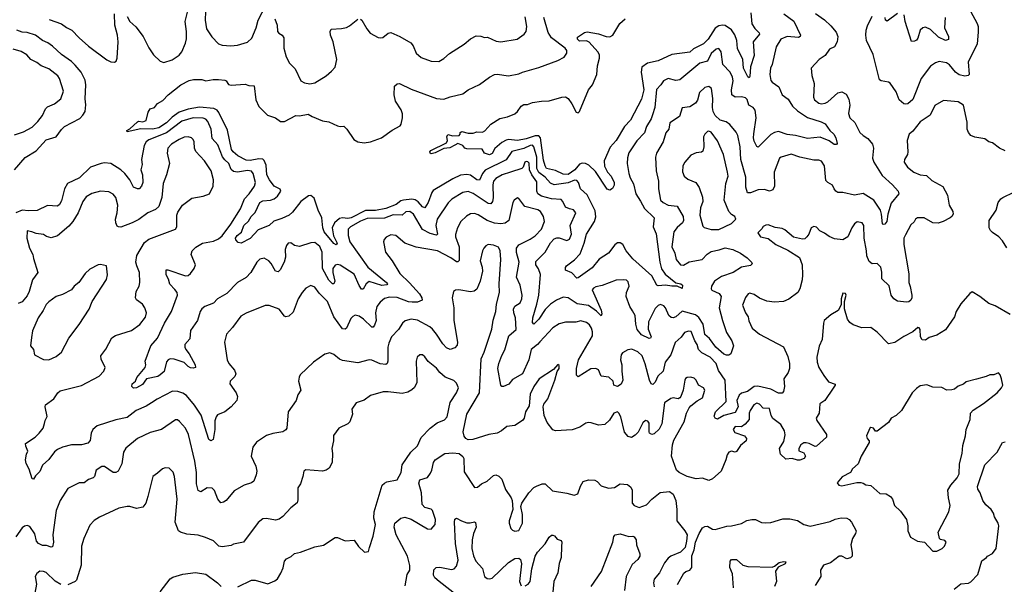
# Model space of a CAD drawing. Extents: x 2199565 to 2323334, y 894172 to 1018966.
# Tile 86 of 256: x 2275566 to 2283338, y 918394 to 922848. Entities that reach past the tile are written whole.
import ezdxf

# ---------------------------------------------------------------- set-up
doc = ezdxf.new("R2010")
doc.units = 0

msp = doc.modelspace()

# ---------------------------------------------------------------- linework, layer by layer
at = {"layer": '0CON10XD'}
for points in [[(2276413.5, 922873.5), (2276434.4, 922834.4), (2276481.5, 922791.5), (2276541.1, 922715), (2276585, 922626), (2276622.1, 922572.1), (2276675, 922520), (2276705, 922510.8), (2276769.3, 922530.7), (2276825, 922568.6), (2276846, 922594), (2276875, 922664), (2276881.5, 922698.5), (2276881.6, 922755), (2276871.1, 922835), (2276892.4, 922917.6)], [(2277033, 922913), (2277028.8, 922845), (2277040.5, 922775), (2277084, 922714), (2277135, 922657.5), (2277165, 922648.1), (2277231.7, 922641.7), (2277285, 922648.1), (2277365, 922670.6), (2277398.3, 922701.7), (2277431.8, 922785), (2277449.1, 922845), (2277511.2, 922965)], [(2281337.8, 922902.2), (2281344.6, 922815), (2281368.7, 922778.7), (2281404, 922745), (2281406.2, 922735), (2281354.6, 922675), (2281362.6, 922565), (2281335.4, 922475.4), (2281330, 922400), (2281325, 922390), (2281315, 922398.8), (2281278.8, 922465), (2281273.6, 922535), (2281231.7, 922621.7), (2281226.1, 922685), (2281210.2, 922730.2), (2281185, 922768.2), (2281135, 922801.8), (2281115, 922806.1), (2281085, 922800.8), (2281055, 922780.5), (2281001.9, 922695), (2280965, 922656.9), (2280885, 922617.3), (2280855, 922592.9), (2280714.5, 922574.5), (2280605, 922523.4), (2280520.6, 922505), (2280477.5, 922475), (2280470.7, 922435), (2280492.9, 922295), (2280475, 922222.5), (2280387.1, 922055), (2280340.4, 922005), (2280274.7, 921895), (2280228.2, 921841.8), (2280179.6, 921735), (2280182.5, 921692.5), (2280205.8, 921645), (2280235.6, 921615), (2280257.8, 921565), (2280258.3, 921541.7), (2280244.4, 921515.6), (2280225, 921503.8), (2280202.4, 921512.4), (2280110.9, 921650.9), (2280059.5, 921699.5), (2280032.6, 921712.6), (2280005, 921715.3), (2279985, 921707.5), (2279947.4, 921665), (2279895, 921628.2), (2279855, 921628.8), (2279795, 921658.9), (2279725, 921674.7), (2279713.2, 921695), (2279700.5, 921740.5), (2279676.6, 921916.6), (2279663.2, 921933.2), (2279635, 921931.4), (2279565, 921908.8), (2279495.5, 921895.5), (2279425, 921901.8), (2279405, 921897.5), (2279371.2, 921878.8), (2279317.5, 921832.5), (2279295, 921793.3), (2279275, 921781.2), (2279234, 921794), (2279216, 921826), (2279095, 921829.2), (2279080, 921835), (2279063.3, 921855), (2279025, 921872), (2279001.7, 921858.3), (2278961.9, 921838.1), (2278915, 921831.8), (2278845, 921797.5), (2278815, 921788.8), (2278806.7, 921795), (2278804.4, 921805.6), (2278812.4, 921817.6), (2278935, 921876.2), (2278944, 921895), (2278937.5, 921925), (2278945, 921942.5), (2278985, 921932), (2279035, 921934), (2279042.5, 921945), (2279041.7, 921958.3), (2279055, 921966), (2279107.3, 921952.7), (2279145, 921953.3), (2279175, 921963.8), (2279218.5, 921961.5), (2279237.3, 921972.7), (2279285.8, 922025), (2279355, 922068.9), (2279417.2, 922082.8), (2279475, 922106.2), (2279496.2, 922125), (2279524.3, 922165.7), (2279545, 922178.8), (2279575, 922180), (2279615, 922194), (2279685, 922205.8), (2279745, 922208), (2279845, 922236.2), (2279875, 922238.8), (2279895, 922226.2), (2279924.2, 922185), (2279959.2, 922119.2), (2279975, 922114.2), (2279985.6, 922125), (2280056.1, 922293.9), (2280087.7, 922335), (2280121.8, 922415), (2280126.8, 922483.2), (2280142.7, 922545), (2280141.7, 922571.7), (2280130.5, 922595), (2280062.2, 922672.2), (2280040.4, 922680.4), (2279985, 922678.1), (2279968.6, 922695), (2279969.4, 922710.6), (2280025, 922748.2), (2280045, 922753.5), (2280135, 922736.5), (2280195, 922715.4), (2280225, 922714.4), (2280247.5, 922725), (2280302.4, 922817.6), (2280345.3, 922854.7)], [(2283071.4, 922915), (2283125, 922818), (2283131.2, 922795), (2283133, 922753), (2283123.5, 922655), (2283053.1, 922515), (2283060, 922415), (2283052.7, 922407.3), (2283026.4, 922403.6), (2282983.2, 922413.2), (2282953.8, 922433.8), (2282905, 922493.1), (2282880.8, 922509.2), (2282825, 922517.8), (2282795, 922507.8), (2282755, 922482.7), (2282682.5, 922385), (2282615, 922220), (2282575.6, 922184.4), (2282555, 922180.8), (2282545, 922185.8), (2282508.9, 922215), (2282485, 922278), (2282437, 922347), (2282425, 922356), (2282367.5, 922365), (2282354, 922375), (2282304, 922575), (2282250.6, 922685), (2282244.7, 922725), (2282248.6, 922765), (2282259, 922801), (2282295, 922875.8)], [(2275798.9, 922848.9), (2275896.4, 922816.4), (2275935, 922786.2), (2275976.7, 922766.7), (2276035, 922704.6), (2276109.5, 922639.5), (2276255, 922531.4), (2276285, 922516), (2276315, 922512.5), (2276328.3, 922521.7), (2276335.8, 922544.2), (2276344.4, 922675), (2276338.5, 922725), (2276316.3, 922806.3), (2276315.4, 922895)], [(2281847.9, 922897.9), (2281917.9, 922847.9), (2281969.4, 922799.4), (2282010.8, 922750.8), (2282023.5, 922715), (2282019.4, 922675), (2281997.8, 922635), (2281959.1, 922615), (2281924, 922566), (2281875.7, 922535), (2281813.1, 922466.9), (2281819.1, 922409.1), (2281837.1, 922345), (2281833.2, 922236.8), (2281839.4, 922215), (2281875, 922190), (2281895, 922185.5), (2281925, 922190.4), (2281945, 922200), (2282025, 922270.6), (2282055, 922280), (2282091.1, 922261.1), (2282112.1, 922222.1), (2282119.5, 922175), (2282109.3, 922109.3), (2282118.6, 922075), (2282158.5, 922038.5), (2282197.2, 921957.2), (2282223.8, 921933.8), (2282262.1, 921912.1), (2282296.7, 921866.7), (2282305.5, 921834.5), (2282297.8, 921755), (2282308.5, 921725), (2282375, 921618.6), (2282456.9, 921545), (2282501.4, 921495), (2282507.1, 921475), (2282445, 921401.2), (2282418.1, 921315), (2282410, 921255), (2282395, 921236.2), (2282383.3, 921233.3), (2282377.5, 921237.5), (2282370, 921315), (2282360, 921345), (2282309.2, 921425), (2282225, 921476.2), (2282155, 921464.6), (2282065, 921485.6), (2282025, 921484.5), (2282008.6, 921495), (2281996.1, 921513.9), (2281982.1, 921542.1), (2281944.4, 921564.4), (2281930, 921580), (2281918.1, 921695), (2281895, 921732.5), (2281875, 921740.6), (2281835, 921741.2), (2281725, 921763.8), (2281655, 921786.7), (2281577.5, 921765), (2281564.2, 921755), (2281521.1, 921645), (2281524, 921535), (2281510, 921505), (2281485, 921496), (2281445, 921508.2), (2281395, 921506.7), (2281335, 921481.1), (2281312.2, 921482.2), (2281297.7, 921527.7), (2281298.2, 921605), (2281258.8, 921745), (2281252.7, 921845), (2281233.6, 921935), (2281221.5, 921961.5), (2281171.7, 922021.7), (2281142.5, 922042.5), (2281094.7, 922054.7), (2281055, 922092.2), (2281040.5, 922125), (2281035.5, 922155.5), (2281037.9, 922227.9), (2281026, 922305), (2281005, 922320), (2280975, 922312.5), (2280931.1, 922275), (2280916.7, 922213.3), (2280901.5, 922188.5), (2280855, 922160), (2280795, 922154), (2280774.4, 922085), (2280696.9, 922035), (2280689.4, 921985), (2280666.2, 921955), (2280644.4, 921885), (2280592.1, 921795), (2280583.7, 921763.7), (2280590, 921655), (2280607.9, 921575), (2280609.2, 921515), (2280624.5, 921425), (2280644.3, 921405), (2280685, 921384.6), (2280756.6, 921376.6), (2280803.8, 921295), (2280805.4, 921265), (2280797.5, 921245), (2280755, 921209.5), (2280729.1, 921175), (2280714.7, 921055), (2280737.3, 921005), (2280746.9, 920955), (2280782, 920915), (2280805, 920912.7), (2280852, 920938), (2280953.2, 920956.8), (2280992.9, 920997.1), (2281025, 921020), (2281088.3, 921031.7), (2281135, 921048.1), (2281196.4, 921036.4), (2281255, 921005.7), (2281308.6, 920968.6), (2281344, 920935), (2281347.3, 920922.7), (2281335, 920908), (2281264.6, 920895.4), (2281198.8, 920855), (2281105, 920821.5), (2281051.9, 920785), (2281026.2, 920745), (2281023.8, 920725), (2281028.8, 920715), (2281087.5, 920687.5), (2281102.5, 920665), (2281087.9, 920575), (2281114.5, 920475.5), (2281145, 920380.8), (2281187.5, 920315), (2281200.9, 920275), (2281178.7, 920211.3), (2281165, 920202), (2281145, 920200.6), (2281125, 920210.5), (2281061.5, 920265), (2281012.2, 920332.2), (2280975, 920364.4), (2280961.5, 920445), (2280927.6, 920497.6), (2280899.4, 920519.4), (2280795, 920548.9), (2280745, 920503.8), (2280725, 920496.8), (2280708.3, 920498.3), (2280690.3, 920515), (2280665, 920574.2), (2280650.8, 920590.8), (2280625, 920600), (2280605, 920593.8), (2280581.4, 920568.6), (2280529.5, 920465), (2280526.5, 920406.5), (2280550, 920345), (2280546.7, 920335), (2280535.8, 920334.2), (2280475, 920362.7), (2280441.3, 920405), (2280428.8, 920445), (2280424.1, 920515), (2280402.4, 920552.4), (2280383.1, 920585), (2280352.7, 920665), (2280356.4, 920695), (2280378.1, 920745), (2280369.7, 920779.7), (2280355, 920792), (2280335.6, 920795.6), (2280275, 920791.9), (2280165, 920750.4), (2280115, 920740.5), (2280095, 920730.6), (2280085, 920716.7), (2280155, 920556.2), (2280162, 920528), (2280157.1, 920512.9), (2280119, 920549), (2280055, 920592.8), (2279966.4, 920606.4), (2279895, 920654.5), (2279855, 920657.9), (2279803.5, 920636.5), (2279755, 920603.5), (2279715, 920561.5), (2279665, 920485.5), (2279625, 920446.2), (2279615, 920460), (2279615.6, 920495.6), (2279648.9, 920605), (2279663.1, 920675), (2279676.7, 920836.7), (2279661.7, 920881.7), (2279639.4, 920915), (2279640.5, 920939.5), (2279714.6, 921015), (2279755, 921086.9), (2279785, 921119.5), (2279805, 921127.9), (2279825, 921127.7), (2279885, 921105.4), (2279905, 921117.8), (2279921.8, 921155), (2279911.8, 921225), (2279956.5, 921325), (2279938.5, 921348.5), (2279905, 921355.6), (2279875, 921370), (2279854.5, 921415), (2279840, 921430), (2279765, 921434.1), (2279685, 921456.5), (2279655, 921474.6), (2279646.9, 921495), (2279647.9, 921567.9), (2279609.6, 921625), (2279591.5, 921665), (2279586.6, 921716.6), (2279578.2, 921728.2), (2279565, 921730.6), (2279552.5, 921725), (2279539.4, 921685), (2279529.2, 921675), (2279441.2, 921645), (2279375, 921623.8), (2279325, 921594.4), (2279306.7, 921575), (2279299.6, 921545), (2279303, 921443), (2279297.3, 921412.8), (2279285, 921395.6), (2279265, 921397.9), (2279145, 921477.5), (2279105, 921493.8), (2279065, 921483.8), (2278977.1, 921432.9), (2278947, 921403), (2278862.2, 921275), (2278850.5, 921225), (2278864.2, 921155.8), (2278855, 921147.1), (2278805, 921160.2), (2278745, 921192.5), (2278675, 921313.3), (2278645, 921335.5), (2278615, 921332.2), (2278583.9, 921306.1), (2278515, 921307.5), (2278445, 921283.5), (2278310, 921280), (2278255, 921257.6), (2278178.5, 921215), (2278160, 921195), (2278158.8, 921145), (2278173.2, 921095), (2278314.5, 920894.5), (2278461.8, 920775), (2278470, 920765), (2278463.9, 920756.1), (2278425, 920752.4), (2278325, 920782.1), (2278300, 920765), (2278277.4, 920722.6), (2278265, 920720.9), (2278245, 920750.6), (2278205, 920840), (2278095, 920910.3), (2278075, 920917.3), (2278055, 920912.1), (2278038.8, 920885), (2278038.8, 920855), (2278053.6, 920786.4), (2278045.5, 920764.5), (2278035, 920764.4), (2278005, 920793.5), (2277957.4, 920885), (2277954.8, 921014.8), (2277935, 921060), (2277895, 921089.5), (2277865, 921086.7), (2277775, 921058), (2277736.1, 921066.1), (2277705, 921088.8), (2277685, 921086.2), (2277672.1, 921067.9), (2277661.9, 921035), (2277662.9, 920975), (2277654.3, 920935), (2277622.5, 920875), (2277605, 920860), (2277584, 920865), (2277551.1, 920925), (2277532.5, 920945), (2277495, 920966.9), (2277461.1, 920958.9), (2277437.1, 920935), (2277390, 920855), (2277355, 920814.4), (2277285, 920774.3), (2277200.9, 920689.2), (2277127.9, 920645), (2277097.1, 920612.9), (2277027.5, 920585), (2277003, 920567), (2276990.4, 920545), (2276970.8, 920475), (2276913.2, 920395), (2276908.5, 920331.5), (2276870.8, 920285), (2276870, 920265), (2276877.2, 920247.2), (2276902.7, 920212.7), (2276950, 920125), (2276953.8, 920105), (2276935, 920098.5), (2276915, 920102.5), (2276895, 920112.8), (2276863.5, 920143.5), (2276785, 920170.8), (2276755, 920173.3), (2276737.5, 920165), (2276725, 920148), (2276706.8, 920073.2), (2276675.8, 920045), (2276655.9, 920034.1), (2276566.2, 920015), (2276535, 919970), (2276487.5, 919945), (2276465, 919942), (2276452, 919955), (2276454, 919975), (2276480, 919995), (2276491.2, 920025), (2276555.7, 920105), (2276561.4, 920125), (2276557.5, 920155), (2276600, 920275), (2276654.1, 920335.9), (2276709.1, 920455), (2276763.1, 920545), (2276811.9, 920675), (2276809.4, 920695), (2276791.7, 920718.3), (2276750.9, 920760.9), (2276740.6, 920800.6), (2276723.3, 920835), (2276722.5, 920875), (2276735, 920875.8), (2276875, 920826.9), (2276895, 920830), (2276915.4, 920844.6), (2276944.4, 920885), (2276952.9, 920915), (2276920.6, 920995), (2276927.1, 921025), (2276957, 921053), (2277010, 921085), (2277095, 921100.5), (2277135, 921120), (2277165, 921143.3), (2277233.8, 921235), (2277309.4, 921355), (2277341.4, 921435), (2277378.6, 921475), (2277420, 921535), (2277426.7, 921565), (2277408.5, 921635), (2277395, 921654.3), (2277365, 921658.2), (2277285, 921645.3), (2277255, 921650), (2277235, 921666.7), (2277217.8, 921715), (2277186.1, 921743.9), (2277166.4, 921766.4), (2277130.4, 921860.4), (2277085, 921910), (2277077.3, 921985), (2277051.5, 922045), (2277035, 922062.9), (2277015, 922071.8), (2276935, 922073.9), (2276845, 922048), (2276725, 921956.7), (2276585, 921900), (2276563.8, 921885), (2276548.4, 921855), (2276526.9, 921745), (2276532.5, 921705), (2276521.5, 921665), (2276535.6, 921624.4), (2276537.8, 921565), (2276528.6, 921535), (2276510, 921515), (2276495, 921513.1), (2276465, 921528), (2276434.6, 921585), (2276395.9, 921635.9), (2276364.8, 921664.8), (2276285, 921712.7), (2276235, 921718.9), (2276210, 921715)], [(2277511.3, 921701.3), (2277497, 921737), (2277485, 921747.5), (2277455, 921749.7), (2277385, 921737.4), (2277355, 921738.9), (2277288.2, 921775), (2277250.4, 921805), (2277238.2, 921825), (2277207.5, 921977.5), (2277137, 922117), (2277123.9, 922133.9), (2277098.9, 922148.9), (2276985, 922157.2), (2276896.5, 922143.5), (2276825, 922119.5), (2276770.2, 922079.8), (2276724.6, 922035), (2276665, 921995.7), (2276615, 921984.8), (2276522.5, 921987.5), (2276413.6, 921963.6), (2276412.5, 921975), (2276435, 921986.7), (2276495, 922042.5), (2276505, 922046.7), (2276538.3, 922041.7), (2276565, 922052.5), (2276580.8, 922119.2), (2276595.8, 922144.2), (2276630, 922155), (2276653.6, 922186.4), (2276695, 922210), (2276736.7, 922255), (2276838.8, 922335), (2276905, 922369.2), (2276937.3, 922377.3), (2277003.6, 922376.4), (2277035, 922366.7), (2277092.7, 922377.3), (2277135, 922375.8), (2277185, 922371.2), (2277196.2, 922365), (2277215, 922336.7), (2277235, 922331.2), (2277345, 922340), (2277375, 922328.8), (2277416, 922326), (2277428.8, 922215), (2277452.7, 922162.7), (2277522.9, 922095), (2277585.3, 922075.3), (2277625, 922044.2), (2277655, 922044), (2277745, 922091.2), (2277775, 922090), (2277843.9, 922103.9), (2277875, 922084.3), (2277955, 922050), (2278005, 922042.2), (2278075, 922010.6), (2278095, 922005.8), (2278125, 922008.8), (2278148, 921985), (2278202.6, 921902.6), (2278235, 921884.3), (2278285, 921876.9), (2278335, 921885.8), (2278422.6, 921917.4), (2278505, 921977.5), (2278568.7, 922011.3), (2278577.1, 922025), (2278586.9, 922075), (2278586.7, 922105), (2278576.9, 922136.9), (2278533.3, 922205), (2278521.4, 922255), (2278523.8, 922325), (2278545, 922343.3), (2278565, 922346.2), (2278655, 922301.4), (2278855, 922227.5), (2278915, 922220.8), (2278965, 922240), (2279065, 922264.2), (2279105, 922294.3), (2279195, 922335.8), (2279273.8, 922395), (2279315, 922415.6), (2279335, 922418.5), (2279424.5, 922405.5), (2279505, 922420), (2279535, 922435.6), (2279665, 922470.8), (2279814.5, 922525.5), (2279865, 922552), (2279884.4, 922585.6), (2279884.4, 922605), (2279872.5, 922625), (2279765.2, 922705.2), (2279737.6, 922747.6), (2279703.1, 922865)], [(2281599.2, 922895), (2281676.4, 922836.4), (2281730, 922725), (2281728, 922715), (2281715, 922708.9), (2281625, 922715.3), (2281574.7, 922695), (2281537.1, 922635), (2281506.9, 922495), (2281491.9, 922465), (2281486.4, 922415), (2281495, 922368.8), (2281505, 922354.3), (2281557.9, 922317.9), (2281584.3, 922255), (2281632.4, 922222.4), (2281667.3, 922167.3), (2281705, 922128.2), (2281785, 922077.7), (2281892.7, 922042.7), (2281925.4, 922025.4), (2281961.8, 921975), (2281992.5, 921945), (2282008.9, 921915), (2282018.8, 921871.2), (2282015, 921863.3), (2281995, 921864.4), (2281955, 921893.5), (2281885, 921920.9), (2281785, 921911.5), (2281690, 921935), (2281623.8, 921943.8), (2281554.7, 921965.3), (2281525, 921959.6), (2281496.5, 921943.5), (2281395, 921843.3), (2281385, 921847.5), (2281365, 921890), (2281359.1, 921915), (2281361.2, 921948.8), (2281379.2, 922075), (2281372.3, 922135), (2281355, 922154.5), (2281322.5, 922175), (2281307.8, 922217.8), (2281295, 922231.1), (2281265, 922239.6), (2281215, 922238.2), (2281187.5, 922255), (2281184.7, 922295), (2281198.3, 922365), (2281193.1, 922395), (2281174, 922434), (2281115.4, 922495), (2281102.9, 922595), (2281085, 922621.4), (2281065, 922616.9), (2281025, 922580.6), (2280995, 922521.1), (2280935, 922505.3), (2280777.8, 922375), (2280745, 922369.2), (2280685, 922384.4), (2280647.5, 922365), (2280626.7, 922333.3), (2280592.2, 922297.8), (2280578.9, 922155), (2280562.5, 922097.5), (2280551.2, 922065), (2280515, 922006), (2280497.7, 921955), (2280437, 921893), (2280375, 921798.8), (2280362.6, 921757.4), (2280360.9, 921715), (2280373.2, 921635), (2280385, 921600.8), (2280412.4, 921552.4), (2280428.5, 921475), (2280467.4, 921417.4), (2280497.5, 921357.5), (2280575.6, 921285), (2280566.7, 921215), (2280589.2, 921159.2), (2280618.9, 920935), (2280632.3, 920882.3), (2280660.1, 920840.1), (2280745, 920771.2), (2280785, 920765.5), (2280798.1, 920755), (2280795, 920726.7), (2280755, 920746.7), (2280715, 920745.5), (2280665, 920754.7), (2280605, 920748), (2280595, 920752.5), (2280557.2, 920827.2), (2280405, 920962.4), (2280354.2, 921025), (2280326.4, 921075), (2280305, 921088.9), (2280285, 921086.7), (2280265, 921073.3), (2280214.6, 921005.4), (2280140.6, 920959.4), (2280085, 920891.8), (2279975, 920811.2), (2279965, 920810), (2279925, 920850.8), (2279875, 920873.3), (2279873.9, 920893.9), (2279882, 920905), (2279945, 920952.5), (2279990, 921000), (2280021.4, 921085), (2280039.3, 921155), (2280104.7, 921255.3), (2280113.6, 921293.6), (2280109.5, 921339.5), (2280045, 921465.8), (2279993.5, 921515), (2279978.2, 921565), (2279965, 921580.5), (2279945, 921581.6), (2279895, 921560.2), (2279785, 921546.3), (2279755, 921558.7), (2279715.3, 921605), (2279662.8, 921642.8), (2279649.2, 921675), (2279649.2, 921765), (2279625.3, 921845.3), (2279615, 921858.3), (2279595, 921855.5), (2279545, 921832), (2279450.7, 921809.3), (2279405, 921742.7), (2279239.6, 921660.4), (2279219.8, 921635), (2279195, 921581.5), (2279175, 921584.6), (2279125, 921621.2), (2279095, 921628.1), (2279045, 921620.8), (2278985, 921591.8), (2278829.5, 921500.5), (2278818.2, 921485), (2278791.5, 921405), (2278765, 921364.4), (2278745, 921370.9), (2278712.1, 921412.1), (2278688, 921428), (2278661.8, 921431.8), (2278594.7, 921425.3), (2278575, 921419.8), (2278538.8, 921391.2), (2278455, 921358.2), (2278375, 921341.7), (2278295, 921344.1), (2278181.8, 921285), (2278155, 921280.8), (2278114.2, 921285.8), (2278090.4, 921279.6), (2278050, 921245), (2278032.9, 921205), (2278042, 921142), (2278071.1, 921085), (2278065, 921072.9), (2278045, 921082.2), (2277968.9, 921175), (2277958.9, 921205), (2277950.8, 921285), (2277922.1, 921345), (2277889.4, 921439.4), (2277865, 921461.1), (2277845, 921458.9), (2277786.5, 921415), (2277720, 921330), (2277693.5, 921306.5), (2277635, 921278.7), (2277571.8, 921258.2), (2277535, 921224.2), (2277448.9, 921191.1), (2277385, 921122.9), (2277315, 921086.2), (2277291.2, 921091.2), (2277271.7, 921111.7), (2277268.8, 921125), (2277283.3, 921145), (2277317.8, 921172.2), (2277335, 921225.4), (2277371, 921259), (2277393.6, 921295), (2277423.5, 921326.5), (2277462.5, 921405), (2277485, 921419.2), (2277545, 921423.2), (2277575.8, 921434.2), (2277601.1, 921455), (2277626.5, 921495), (2277620.9, 921510.9), (2277574.6, 921534.6), (2277537, 921585), (2277517.3, 921625), (2277511.3, 921701.3)], [(2277579.2, 922855), (2277597.5, 922805), (2277602, 922755), (2277611.4, 922741.4), (2277638.8, 922725), (2277650, 922705), (2277651.1, 922625), (2277670, 922555), (2277696.2, 922505), (2277741.2, 922461.2), (2277784.2, 922365), (2277815, 922350), (2277855, 922343.1), (2277895, 922351.4), (2277985, 922406.2), (2278028.3, 922441.7), (2278056.7, 922475), (2278069.2, 922535), (2278040.8, 922675), (2278018.6, 922725), (2278017.5, 922755), (2278025.8, 922774.2), (2278105, 922778.6), (2278145, 922788), (2278170.3, 922799.7), (2278235, 922853.8)], [(2278255, 922853.3), (2278265.8, 922845.8), (2278305, 922776.2), (2278332.1, 922742.1), (2278395, 922708), (2278415, 922704), (2278431.7, 922708.3), (2278475, 922741.2), (2278495, 922748), (2278566.7, 922716.7), (2278652.5, 922665), (2278671.3, 922641.3), (2278696, 922585), (2278735, 922548.8), (2278815, 922520), (2278875, 922518), (2278915, 922542), (2278959.3, 922580.7), (2279075.4, 922654.6), (2279125, 922696.2), (2279169.5, 922720.5), (2279205, 922718.8), (2279235, 922707.5), (2279259.3, 922709.3), (2279328.3, 922678.3), (2279365, 922674), (2279494.1, 922695.9), (2279548.8, 922735), (2279564, 922755), (2279570, 922795), (2279555, 922870)], [(2282495, 922896.2), (2282415, 922836), (2282400, 922845), (2282397, 922867)], [(2282871.5, 922865), (2282865.4, 922785), (2282897.1, 922715), (2282898.6, 922691.4), (2282875, 922684.6), (2282819.3, 922709.3), (2282755, 922770.9), (2282715, 922789.6), (2282694.2, 922785), (2282673.1, 922765), (2282655, 922702.5), (2282645, 922687.5), (2282628.3, 922678.3), (2282605, 922677.5), (2282556.1, 922835), (2282546.6, 922886.6)], [(2275525.8, 921664.2), (2275610.2, 921759.8), (2275695, 921813.3), (2275775, 921900.6), (2275855, 921923.5), (2275897.2, 921982.8), (2275920.8, 922005), (2276040.2, 922069.8), (2276064.7, 922095.3), (2276082.2, 922125), (2276086.9, 922176.9), (2276081.8, 922225), (2276087.5, 922335), (2276081.5, 922371.5), (2276051.1, 922435), (2276005, 922489.6), (2275975, 922519.3), (2275895.5, 922575), (2275825, 922640.7), (2275787.1, 922667.1), (2275745, 922684.6), (2275691.4, 922725), (2275625, 922747.3), (2275585, 922750.5), (2275544, 922765)], [(2275525, 921939.5), (2275595, 921964.5), (2275665, 922001.2), (2275710, 922045), (2275746.4, 922093.6), (2275770.5, 922145), (2275785, 922161.9), (2275840, 922185), (2275891.2, 922225), (2275911.4, 922285), (2275895.5, 922335.5), (2275880, 922385), (2275866.9, 922405), (2275795, 922460.6), (2275735, 922484.3), (2275700.7, 922510.7), (2275655, 922534.4), (2275621.1, 922571.1), (2275577, 922597), (2275515, 922616.4)], [(2283345.7, 921814.3), (2283299.2, 921835), (2283245, 921878), (2283215, 921884), (2283185, 921908.6), (2283105, 921921.2), (2283075, 921933.8), (2283055, 921957.5), (2283046, 921985), (2283045, 922040), (2283016.2, 922175), (2282975, 922199.2), (2282858.3, 922211.7), (2282789.1, 922170.9), (2282754.3, 922095), (2282675, 922041.5), (2282615, 921970), (2282586.2, 921945), (2282572.5, 921895), (2282578, 921805), (2282574.2, 921785), (2282551.2, 921745), (2282548.8, 921725), (2282575, 921683.8), (2282625, 921644.2), (2282675, 921624.4), (2282725, 921618.9), (2282765, 921580.8), (2282852.5, 921532.5), (2282890, 921465), (2282903.8, 921383.8), (2282932.5, 921335), (2282934, 921315), (2282924.3, 921295.7), (2282910, 921285), (2282855, 921255.5), (2282815, 921242.1), (2282775, 921245.4), (2282705, 921284.5), (2282653.3, 921285), (2282636.7, 921275), (2282625.8, 921254.2), (2282601.2, 921228.8), (2282558, 921152), (2282545.6, 921125), (2282545.6, 921075), (2282585.6, 920844.4), (2282584.2, 920775), (2282596.1, 920743.9), (2282608.8, 920675), (2282608.8, 920655), (2282600, 920635), (2282585, 920622.9), (2282565, 920618.6), (2282495, 920627.5), (2282465.6, 920645.6), (2282444.4, 920675), (2282429.6, 920749.6), (2282370.8, 920805), (2282372.7, 920857.3), (2282362.5, 920895), (2282335, 920925.8), (2282295, 920922), (2282271.1, 920941.1), (2282253.8, 920985), (2282251.8, 921025), (2282231.6, 921125), (2282230.6, 921225), (2282215.5, 921245.5), (2282176.4, 921253.6), (2282155, 921238.8), (2282133.7, 921206.3), (2282103.3, 921135), (2282065, 921112.5), (2281998.7, 921118.7), (2281955, 921138.9), (2281918, 921165), (2281881.2, 921181.2), (2281855, 921212.5), (2281833.6, 921216.4), (2281813.9, 921206.1), (2281794.3, 921155), (2281780, 921135), (2281765, 921120), (2281745, 921115.5), (2281675, 921132.2), (2281605, 921191.1), (2281585, 921200), (2281528.8, 921208.8), (2281475, 921228.6), (2281455, 921228), (2281435, 921217.5), (2281425, 921197.5), (2281393.9, 921166.1), (2281413.8, 921135), (2281475, 921121.2), (2281533.8, 921075), (2281630.2, 921030.2), (2281722.3, 920972.3), (2281742, 920915), (2281746.4, 920835), (2281741.8, 920795), (2281724.4, 920725.6), (2281708, 920695), (2281636.7, 920643.3), (2281595, 920626.2), (2281525, 920619.1), (2281465, 920626.9), (2281405, 920652.2), (2281365, 920680), (2281330.3, 920690.3), (2281315.6, 920684.4), (2281294.5, 920655.5), (2281271.4, 920595), (2281295.8, 920535), (2281315.7, 920505), (2281322.7, 920472.7), (2281348, 920415), (2281406.3, 920366.3), (2281596.6, 920266.6), (2281630.3, 920190.3), (2281642.5, 920135), (2281642, 920095), (2281633.3, 920065), (2281596.7, 920015), (2281604.2, 919955), (2281595.7, 919915), (2281585, 919901.2), (2281555, 919901.1), (2281495, 919933.1), (2281393.8, 919956.2), (2281365, 919955.5), (2281312, 919915), (2281265, 919902.7), (2281245, 919886.2), (2281227.7, 919845), (2281238.6, 919795), (2281215, 919749.5), (2281124.3, 919725.7), (2281075, 919696.9), (2281055, 919703.8), (2281048.6, 919721.4), (2281059.4, 919755), (2281141.5, 919835), (2281133.9, 920003.9), (2281081.5, 920081.5), (2281063.9, 920135), (2281016.2, 920185), (2280950.3, 920220.3), (2280923.8, 920245), (2280913.6, 920285), (2280894.8, 920314.8), (2280867.6, 920387.6), (2280845, 920390.7), (2280815, 920379.6), (2280786.6, 920343.4), (2280739.2, 920300.8), (2280706, 920205), (2280661.8, 920145), (2280646.7, 920075), (2280603.8, 920036.2), (2280581.1, 919988.9), (2280565, 919969.2), (2280551.9, 919975), (2280536.9, 920005), (2280503.9, 920133.9), (2280478.8, 920195), (2280445, 920228.1), (2280398.3, 920248.3), (2280366.6, 920243.4), (2280325, 920218.6), (2280315, 920203.8), (2280308.8, 920165), (2280318.8, 920125), (2280318, 920075), (2280328.2, 920005), (2280315, 919972.5), (2280284.2, 919954.2), (2280256.7, 919965), (2280250, 919995), (2280217.6, 920027.6), (2280155, 920035.6), (2280135.3, 920085.3), (2280115, 920097.1), (2280075, 920094.6), (2279975, 920030), (2279962.5, 920042.5), (2279962.5, 920095), (2279977.1, 920165), (2280086.4, 920355), (2280087.8, 920385), (2280080, 920415), (2280065, 920439.5), (2280040.3, 920460.3), (2279995, 920471.1), (2279955, 920461.2), (2279875, 920461.2), (2279825, 920448.2), (2279775, 920416.4), (2279672.6, 920307.4), (2279654.4, 920285), (2279603.2, 920245), (2279585.4, 920165), (2279535, 920054.2), (2279455, 920008.8), (2279427, 919973), (2279385, 919954.2), (2279372.5, 919955), (2279364.3, 919964.3), (2279340, 920095), (2279348.2, 920135), (2279371.5, 920198.5), (2279396, 920244), (2279427.3, 920352.7), (2279486.2, 920405), (2279480.7, 920495), (2279467.3, 920535), (2279464.5, 920565), (2279475, 920586.9), (2279517.1, 920615), (2279530.5, 920645), (2279531.5, 920675), (2279517.1, 920755), (2279487.6, 920817.6), (2279507.7, 920935), (2279487.9, 921012.1), (2279488.2, 921045), (2279505, 921072.9), (2279595, 921116.7), (2279635.9, 921144.1), (2279686.2, 921195), (2279710, 921255), (2279701.1, 921295), (2279676.7, 921335), (2279655, 921347.7), (2279554.6, 921374.6), (2279505, 921438.8), (2279495, 921443.8), (2279468, 921425), (2279457.8, 921405), (2279428.1, 921265), (2279397.6, 921242.4), (2279365, 921237.9), (2279315, 921243.1), (2279255, 921265.3), (2279185, 921309.6), (2279155, 921320), (2279123.5, 921316.5), (2279092.3, 921297.7), (2279049.2, 921255), (2279023.1, 921205), (2279006.6, 921153.4), (2279007.3, 921135), (2279036.1, 921055), (2279035, 920947.5), (2279025, 920938), (2279015, 920938.6), (2278969.7, 920969.7), (2278865, 921025.4), (2278695, 921052.5), (2278605, 921084.3), (2278535, 921146.9), (2278495, 921150), (2278457.6, 921132.4), (2278442.5, 921115), (2278436.9, 921095), (2278454, 921015), (2278506, 920945), (2278565.7, 920845), (2278643.3, 920773.3), (2278721.2, 920685), (2278740.5, 920655), (2278744, 920636), (2278705, 920619.6), (2278665, 920619.1), (2278635, 920623.4), (2278545, 920656.6), (2278485, 920659.6), (2278445, 920647.5), (2278410.9, 920619.1), (2278384.5, 920585), (2278375.5, 920535), (2278379.6, 920475), (2278367.3, 920437.3), (2278355, 920421.4), (2278345, 920421.9), (2278280, 920485), (2278245, 920508.1), (2278215, 920515.8), (2278195, 920506), (2278180.2, 920489.8), (2278145, 920414), (2278135, 920405.8), (2278115, 920408.6), (2278046.9, 920505), (2277995, 920624.3), (2277929.8, 920689.8), (2277895, 920738.8), (2277865, 920750), (2277825, 920731.2), (2277795, 920696.2), (2277764.3, 920645), (2277725, 920541.2), (2277690.6, 920509.4), (2277665.8, 920504.2), (2277655, 920510), (2277613.3, 920565), (2277535, 920594.2), (2277505, 920592.9), (2277355, 920532.9), (2277311.2, 920508.8), (2277245, 920420), (2277197.5, 920367.5), (2277181.9, 920305), (2277202.5, 920165), (2277216, 920135), (2277262.5, 920082.5), (2277272.5, 920055), (2277265, 920033.3), (2277226.2, 919995), (2277224, 919975), (2277275.4, 919905.4), (2277285.7, 919874.3), (2277278.8, 919845), (2277235, 919793.8), (2277184.4, 919755.6), (2277128.3, 919731.7), (2277115.6, 919715), (2277106.3, 919683.7), (2277106.9, 919615), (2277092.3, 919535), (2277075, 919526), (2277058.9, 919535), (2276998, 919728), (2276946.8, 919806.8), (2276882.1, 919882.1), (2276855, 919902), (2276814, 919916), (2276773.3, 919916.7), (2276650.8, 919855), (2276606, 919825), (2276565, 919798.5), (2276485, 919764.4), (2276415, 919710.4), (2276325, 919691.8), (2276176.7, 919645), (2276142.5, 919615), (2276130.3, 919585), (2276122.1, 919527.9), (2276102.6, 919507.4), (2276055, 919492.7), (2275975, 919493.2), (2275903.7, 919476.3), (2275865, 919457.9), (2275841.5, 919438.5), (2275795, 919379.2), (2275745.9, 919334.1), (2275725, 919282.5), (2275690.7, 919249.3), (2275675, 919222.5), (2275663.3, 919225), (2275640.9, 919300.9), (2275617, 919347), (2275612.9, 919375), (2275619.3, 919420.7), (2275631.2, 919445), (2275614.2, 919484.2), (2275612, 919505), (2275688.8, 919555), (2275718.8, 919585), (2275752.5, 919625), (2275762.3, 919662.3), (2275766, 919685), (2275782.3, 919717.7), (2275765.8, 919795), (2275770.3, 919809.7), (2275835, 919856.7), (2275866.2, 919905), (2275885, 919920), (2276055, 919961.8), (2276192.9, 920035), (2276230.8, 920075), (2276241.2, 920105), (2276209.1, 920169.1), (2276205.8, 920195), (2276245, 920248.8), (2276292.1, 920337.9), (2276322.4, 920357.6), (2276448.8, 920395), (2276515, 920442.5), (2276557.9, 920502.1), (2276568.2, 920535), (2276555, 920576), (2276535, 920603.1), (2276489.3, 920639.3), (2276480, 920655), (2276486.4, 920703.6), (2276507.8, 920745), (2276514.3, 920775.7), (2276510.5, 920855), (2276490.4, 920905)], [(2281025, 921192), (2281085, 921192.9), (2281185, 921240.8), (2281218.8, 921275), (2281211.2, 921295), (2281185, 921311.4), (2281165, 921334.4), (2281128.2, 921425), (2281141.1, 921555), (2281157.3, 921615), (2281154.5, 921644.5), (2281122.9, 921785), (2281075, 921893.8), (2281025, 921960.8), (2281005, 921969.2), (2280994.4, 921965.6), (2280975, 921946), (2280964.5, 921925), (2280966.7, 921845), (2280959.4, 921810.6), (2280947.8, 921802.2), (2280905, 921796.7), (2280865, 921779.4), (2280816.9, 921725), (2280801.9, 921695), (2280798.9, 921648.9), (2280811.9, 921615), (2280838.9, 921588.9), (2280903.3, 921563.3), (2280930.6, 921525), (2280957.1, 921447.1), (2280958.8, 921415), (2280939.6, 921365), (2280936, 921305), (2280958.6, 921218.6), (2280969.3, 921209.3), (2281025, 921192)], [(2276490.4, 920905), (2276484, 920935), (2276491.5, 920988.5), (2276550.8, 921089.2), (2276585, 921115.6), (2276795, 921196), (2276807.1, 921215), (2276806.4, 921306.4), (2276815, 921330), (2276852, 921385), (2276925, 921441.4), (2277015, 921455.8), (2277063.3, 921475), (2277092.9, 921535), (2277096.9, 921585), (2277077.8, 921655), (2277025.8, 921735), (2276957.2, 921807.2), (2276945.6, 921835), (2276942.9, 921885), (2276935, 921903.8), (2276923.3, 921915), (2276895, 921924.2), (2276865, 921920.6), (2276825, 921902.2), (2276764.2, 921865), (2276734.3, 921835), (2276730, 921795), (2276747.5, 921715), (2276723.9, 921623.9), (2276698, 921555), (2276687.1, 921445), (2276664.3, 921375.7), (2276638.3, 921351.7), (2276576.3, 921323.7), (2276506.8, 921273.2), (2276454.6, 921245.4), (2276365, 921211.9), (2276345, 921212.9), (2276335, 921220), (2276325.6, 921245), (2276323.5, 921275), (2276336.7, 921325), (2276340, 921385), (2276325.6, 921445), (2276305, 921472), (2276270.9, 921490.9), (2276204.3, 921494.3), (2276135, 921478.1), (2276090.2, 921449.8), (2276064.5, 921415), (2276026.4, 921325), (2275984.7, 921255.3), (2275955, 921220.5), (2275865, 921142.2), (2275815, 921128.1), (2275777.5, 921137.5), (2275754.1, 921154.1), (2275695, 921162.5), (2275662.5, 921175), (2275625, 921182.5), (2275621.4, 921125), (2275642.5, 921045), (2275670.8, 920995), (2275674.3, 920965), (2275709.2, 920855), (2275668.1, 920795), (2275642, 920705), (2275625, 920668.6), (2275585, 920621.9), (2275555, 920608.5)], [(2276210, 921715), (2276125.3, 921684.7), (2276038.8, 921601.2), (2275944.4, 921555), (2275920, 921515), (2275895, 921418), (2275879.8, 921390.2), (2275865, 921378), (2275785, 921383.1), (2275705, 921343.8), (2275635, 921339.7), (2275584.7, 921345.3), (2275534.2, 921325.8)], [(2283357.7, 921047.7), (2283325, 921103.3), (2283295, 921136.2), (2283245, 921168.8), (2283228.8, 921185), (2283220, 921205), (2283218.8, 921265), (2283274, 921345), (2283290, 921405), (2283311.2, 921435), (2283325.6, 921444.4), (2283413.6, 921486.4)], [(2283385, 920522.2), (2283265, 920590), (2283215, 920609.2), (2283145, 920664.2), (2283085, 920700), (2283065, 920686.7), (2282995, 920605.8), (2282958.9, 920545), (2282945, 920504), (2282875, 920402), (2282805, 920358.8), (2282745, 920340), (2282715, 920320), (2282691.2, 920321.2), (2282677.5, 920345), (2282673.9, 920403.9), (2282665, 920416.7), (2282655, 920418.8), (2282615.7, 920384.3), (2282545, 920349.4), (2282475, 920300.6), (2282425, 920291.4), (2282335, 920383.8), (2282285, 920420), (2282215, 920416.9), (2282145, 920440), (2282118.5, 920458.5), (2282100, 920485), (2282077, 920567), (2282077.5, 920625), (2282090, 920675), (2282085, 920687.5), (2282065, 920690), (2282050, 920645), (2282051.7, 920598.3), (2282027.5, 920555), (2281969.5, 920520.5), (2281916.1, 920473.9), (2281910, 920455), (2281900, 920325), (2281877.6, 920272.4), (2281858.1, 920185), (2281860.6, 920145), (2281874.4, 920105), (2281915, 920041.2), (2281951.4, 919991.4), (2282002, 919972), (2282004, 919965), (2281988.3, 919941.7), (2281922.5, 919845), (2281882.9, 919817.1), (2281876.9, 919745), (2281853.8, 919705), (2281857.5, 919685), (2281935.7, 919575), (2281934.2, 919555), (2281855, 919483.8), (2281845, 919482), (2281798.8, 919505), (2281775, 919510), (2281755, 919508.5), (2281732.2, 919495), (2281715.6, 919465), (2281715.7, 919445.7), (2281755, 919430), (2281768.9, 919405), (2281757.5, 919385), (2281725, 919371.8), (2281705, 919372.1), (2281665, 919386.2), (2281615, 919381.1), (2281571.5, 919421.5), (2281564.6, 919465.4), (2281598.7, 919521.3), (2281607.4, 919572.6), (2281602.9, 919605), (2281574, 919655), (2281510.6, 919700.6), (2281497.8, 919725), (2281485, 919779.4), (2281435, 919784.2), (2281405, 919815.7), (2281385, 919821.9), (2281361.5, 919808.5), (2281331.1, 919765), (2281323.1, 919745), (2281324, 919695), (2281293.8, 919656.2), (2281265, 919635.8), (2281215, 919637.5), (2281198.9, 919615), (2281211.8, 919591.8), (2281288.5, 919565), (2281302.3, 919545), (2281299.5, 919525), (2281255, 919487.8), (2281225, 919441.2), (2281215, 919436.8), (2281185, 919443.1), (2281164.1, 919435), (2281150.5, 919415), (2281140.6, 919375), (2281104.1, 919285.9), (2281035.7, 919225), (2281005, 919213.8), (2280955, 919231.1), (2280905, 919226.9), (2280835, 919243.3), (2280772, 919275), (2280751.5, 919295), (2280712, 919405), (2280718.7, 919495), (2280729.1, 919530.9), (2280811.8, 919675), (2280828.6, 919745), (2280849.4, 919785), (2280865, 919800.6), (2280915, 919842), (2280955, 919864), (2280973.3, 919925), (2280965, 919944), (2280925, 919966), (2280906.4, 920005), (2280890.8, 920020.8), (2280865, 920028.9), (2280834.1, 920025.9), (2280821.9, 920018.1), (2280816, 920005), (2280802.2, 919925), (2280785.6, 919875), (2280776.4, 919863.6), (2280765, 919857.5), (2280725, 919864), (2280705, 919860), (2280655.8, 919825), (2280635, 919660), (2280612.9, 919617.1), (2280575, 919580), (2280555, 919576), (2280538.8, 919585), (2280533.9, 919596.1), (2280536, 919665), (2280525, 919680), (2280505, 919687.1), (2280485, 919668.8), (2280447.1, 919595), (2280425, 919570.8), (2280395, 919552.5), (2280369.1, 919559.1), (2280340, 919595), (2280312.1, 919715), (2280296.7, 919745), (2280285, 919753.1), (2280256, 919745), (2280221.1, 919688.9), (2280185, 919654.5), (2280135, 919648.2), (2280077.1, 919667.1), (2280055, 919670), (2280035.4, 919664.6), (2279987, 919633), (2279926.6, 919613.4), (2279795, 919605.4), (2279775, 919611.1), (2279729.2, 919669.2), (2279705.3, 919725), (2279697.1, 919795), (2279704.5, 919815), (2279735, 919856.9), (2279790, 920005), (2279808, 920072), (2279825.7, 920095), (2279825, 920120), (2279815, 920127.5), (2279780.8, 920089.2), (2279666.9, 920015), (2279623.5, 919955), (2279595.5, 919895), (2279588.3, 919801.7), (2279558.6, 919755), (2279547.8, 919705), (2279535, 919685.8), (2279475, 919646), (2279410.5, 919639.5), (2279370, 919605), (2279333.8, 919585), (2279270, 919575), (2279143, 919537), (2279105, 919534.3), (2279086.7, 919545), (2279075, 919562.5), (2279066.2, 919596.2), (2279094.6, 919735.4), (2279195.3, 919905), (2279207.6, 920172.4), (2279233.3, 920225), (2279293.1, 920406.9), (2279302.7, 920477.3), (2279323.4, 920546.6), (2279328.9, 920605), (2279354.5, 920695), (2279350, 920765), (2279364.4, 920955), (2279360, 921025), (2279345, 921054), (2279305, 921070), (2279265, 921074.2), (2279245, 921064), (2279228.6, 921045), (2279218.6, 921025), (2279201.1, 920945), (2279217.1, 920895), (2279218.1, 920865), (2279201.9, 920785), (2279175, 920722.9), (2279152.8, 920707.2), (2279125, 920701.1), (2279032.7, 920717.3), (2279005.9, 920714.1), (2278990, 920705), (2278980.8, 920655), (2278992.9, 920575), (2278993.8, 920475), (2279021.9, 920305), (2279018.7, 920281.3), (2279001.3, 920258.7), (2278965, 920247.1), (2278935, 920259.2), (2278905, 920290), (2278857.3, 920367.3), (2278825, 920406.2), (2278803.1, 920425), (2278705, 920477.8), (2278655, 920484.4), (2278607.6, 920472.4), (2278587.5, 920455), (2278555, 920403.1), (2278500, 920345), (2278479.5, 920295), (2278472.9, 920265), (2278471.9, 920155), (2278465.8, 920135), (2278455, 920128), (2278412.4, 920132.4), (2278345, 920161.9), (2278325.8, 920164.2), (2278235, 920142.2), (2278115, 920160), (2278091.1, 920171.1), (2278045, 920208), (2278015, 920218.8), (2277975, 920208.8), (2277884.4, 920145.6), (2277778.8, 920045), (2277771.2, 920028.8), (2277766, 919995), (2277784, 919925), (2277762.1, 919887.9), (2277748, 919845), (2277685.9, 919754.1), (2277673.8, 919625), (2277667.3, 919612.7), (2277642.7, 919597.3), (2277565, 919584.2), (2277515, 919568), (2277436.2, 919515), (2277406.7, 919476.7), (2277394, 919405), (2277430, 919325), (2277438.8, 919285), (2277433.9, 919256.1), (2277413.8, 919206.2), (2277395.8, 919194.2), (2277337.5, 919175), (2277259.3, 919130.7), (2277194.6, 919055.4), (2277175, 919040.6), (2277155, 919035.8), (2277130, 919065), (2277103.9, 919133.9), (2277085, 919151.9), (2277045, 919154.4), (2276995, 919124.4), (2276973.6, 919133.6), (2276960.4, 919185), (2276960.4, 919275), (2276948.7, 919365), (2276898.9, 919575), (2276874.2, 919625), (2276828.7, 919678.7), (2276810.5, 919690.5), (2276795, 919690), (2276685.4, 919614.6), (2276595, 919591.1), (2276496.4, 919543.6), (2276403.3, 919466.7), (2276385.8, 919435), (2276371.1, 919345), (2276342.5, 919285), (2276324.1, 919275.9), (2276305, 919275.8), (2276235, 919322), (2276215, 919323.8), (2276170, 919295), (2276156, 919245), (2276145, 919233.8), (2276110.3, 919219.7), (2276075.9, 919194.1), (2276035, 919193.3), (2275945, 919150), (2275885.6, 919055), (2275852.9, 918975), (2275827.5, 918785), (2275833.1, 918725), (2275825, 918690), (2275815, 918686.7), (2275778.6, 918698.6), (2275745, 918699.4), (2275715.7, 918715), (2275698.1, 918735), (2275685, 918790.8), (2275645, 918848.6), (2275625, 918857.1), (2275605, 918852.5), (2275585, 918838), (2275535, 918767.5)], [(2275795, 920164), (2275855, 920190), (2275896, 920225), (2275953.7, 920336.3), (2276035, 920443.8), (2276114.3, 920565), (2276138.6, 920625), (2276252.1, 920797.9), (2276259.4, 920835), (2276252.5, 920905), (2276205, 920918), (2276185, 920913.8), (2276120.3, 920879.7), (2276083.8, 920845), (2276033.8, 920775), (2275995, 920746.2), (2275974.1, 920715.9), (2275905, 920679.2), (2275855, 920664), (2275795, 920621.2), (2275775, 920600), (2275752.5, 920555), (2275710.8, 920495), (2275665.9, 920394.1), (2275659.3, 920340.7), (2275650, 920275), (2275673.8, 920245), (2275682.5, 920205), (2275755, 920167.5), (2275795, 920164)], [(2277287.3, 918372.7), (2277395, 918425.6), (2277425.5, 918425.5), (2277525, 918398), (2277579.5, 918420.5), (2277602.3, 918437.7), (2277628.3, 918481.7), (2277645.4, 918524.6), (2277656.2, 918575), (2277673.3, 918595), (2277707.8, 918612.2), (2277735, 918637.5), (2277783.2, 918646.8), (2277895, 918688), (2277965, 918701.4), (2278055, 918762.7), (2278075, 918761.8), (2278135, 918737.3), (2278205, 918742), (2278240.5, 918690.5), (2278288.3, 918648.3), (2278318.3, 918651.7), (2278326.2, 918685), (2278356.8, 918773.2), (2278374.2, 918865), (2278360.8, 918915), (2278364.4, 918965), (2278427.1, 919175), (2278445, 919192.5), (2278465, 919201.4), (2278545, 919216.7), (2278577.1, 919275), (2278585.7, 919335), (2278653.3, 919435), (2278706.9, 919485), (2278735, 919550.8), (2278805, 919624.3), (2278861.7, 919668.3), (2278918.7, 919691.3), (2278940, 919715), (2278963, 919827), (2279014.4, 919905), (2279029.2, 919945), (2279015, 919980), (2278992.3, 920002.3), (2278925, 920028), (2278883.8, 920063.8), (2278855, 920100), (2278791.3, 920151.3), (2278765, 920188.8), (2278745, 920203.8), (2278725, 920203.3), (2278703.8, 920185), (2278696, 920155), (2278700.6, 919985), (2278682.6, 919947.4), (2278662.2, 919927.8), (2278630, 919910), (2278585, 919897.8), (2278475, 919911.9), (2278435, 919911.4), (2278335, 919884), (2278285, 919846.2), (2278222.5, 919825), (2278187.5, 919775), (2278193.3, 919735), (2278171.4, 919675), (2278155, 919658.6), (2278084.5, 919625.5), (2278042.7, 919567.3), (2278041.9, 919525), (2278030, 919465), (2278036.4, 919425), (2278031.5, 919355), (2278009.2, 919310.8), (2277985.9, 919294.1), (2277955, 919287.3), (2277825, 919296), (2277810, 919285), (2277801.2, 919245), (2277783.9, 919186.1), (2277762, 919155), (2277761.2, 919058.8), (2277755, 919036.7), (2277705, 918997.8), (2277642.8, 918927.2), (2277615, 918908.6), (2277585, 918900.6), (2277515, 918913.8), (2277485, 918910), (2277449.5, 918880.5), (2277333, 918727), (2277255, 918710), (2277235, 918700), (2277165, 918688), (2277138.8, 918695), (2277095, 918737.5), (2277033.2, 918763.2), (2276975, 918780.8), (2276885, 918788.6), (2276834.2, 918804.2), (2276820, 918815), (2276794.3, 918884.3), (2276810, 919065), (2276787.5, 919245), (2276777, 919277), (2276745, 919308.8), (2276715, 919313.8), (2276692.5, 919305), (2276655, 919270), (2276615.9, 919244.1), (2276577.5, 919085), (2276560.8, 919035), (2276536.8, 919003.2), (2276488.3, 918991.7), (2276435, 919008.1), (2276415, 919008.6), (2276347.5, 918995), (2276195, 918922.5), (2276155, 918896), (2276119.7, 918860.3), (2276072.5, 918755), (2276054.3, 918695), (2276051.1, 918545), (2276013.8, 918426.2), (2276004.3, 918415), (2275945, 918390.4)], [(2282805, 918653.8), (2282847.5, 918675), (2282867.5, 918695), (2282880, 918725), (2282868.3, 918738.3), (2282835, 918747.5), (2282827.5, 918755), (2282816.7, 918805), (2282901.2, 918965), (2282910, 919015), (2282896.8, 919076.8), (2282892.2, 919135), (2282915.3, 919174.7), (2282965.9, 919234.1), (2282981.5, 919265), (2282984.5, 919345), (2283006.9, 919425), (2283010.7, 919489.3), (2283031.4, 919565), (2283037.5, 919615), (2283070, 919695), (2283072.5, 919745), (2283092.7, 919767.3), (2283175, 919820), (2283282.5, 919905), (2283317.5, 919945), (2283326.4, 919963.6), (2283317.5, 920015), (2283306.1, 920046.1), (2283291.7, 920061.7), (2283255, 920046.7), (2283225, 920047.5), (2283195, 920032.5), (2283118.3, 920011.7), (2283038.3, 919991.7), (2283015, 919972.5), (2282975, 919956.7), (2282945, 919933.3), (2282925, 919926.7), (2282885, 919926.2), (2282845, 919946), (2282775, 919950), (2282727.3, 919967.3), (2282675, 919959.2), (2282645, 919939.2), (2282611.1, 919905), (2282528, 919765), (2282484, 919725), (2282445.5, 919704.5), (2282425, 919670.8), (2282335, 919602.5), (2282321.7, 919601.7), (2282306.2, 919626.2), (2282285, 919630), (2282277.5, 919625), (2282250.6, 919565), (2282255, 919543.3), (2282272.5, 919525), (2282272.5, 919512.5), (2282209.2, 919405), (2282184.3, 919345), (2282140, 919305), (2282123.3, 919275), (2282059.7, 919240.3), (2282020, 919195), (2282032.5, 919175), (2282055, 919170), (2282175, 919198), (2282205, 919198), (2282225, 919191.2), (2282245, 919178.8), (2282285, 919173.8), (2282355, 919108.8), (2282405, 919106.2), (2282441.2, 919085), (2282456, 919065), (2282472, 919015), (2282519.5, 918969.5), (2282566.2, 918905), (2282577.5, 918855), (2282577.5, 918815), (2282597.5, 918765), (2282652.7, 918732.7), (2282707.5, 918725), (2282775, 918656.2), (2282805, 918653.8)], [(2283262.1, 918925), (2283254, 918954), (2283235.6, 918985), (2283191.3, 919021.3), (2283168.1, 919055), (2283147.1, 919115), (2283128.9, 919145), (2283125.5, 919165), (2283183.6, 919335), (2283282.5, 919435), (2283325, 919511.2), (2283345, 919518)], [(2278607.9, 918382.1), (2278625, 918470), (2278646.9, 918505), (2278645, 918542.5), (2278626.7, 918615), (2278537.7, 918785), (2278521.8, 918845), (2278527.1, 918875), (2278573.8, 918916.2), (2278605, 918923.3), (2278655, 918908.1), (2278785, 918830), (2278815, 918828.8), (2278845.4, 918864.6), (2278849.6, 918905), (2278824.3, 918975), (2278815, 918985.6), (2278765, 918998.2), (2278744.3, 919024.3), (2278737.1, 919115), (2278717.7, 919192.3), (2278725, 919218.8), (2278785, 919236), (2278809.8, 919270.2), (2278820.6, 919295), (2278831.4, 919355), (2278845.8, 919375), (2278921.2, 919425), (2278985, 919431.9), (2279035, 919425.6), (2279063.2, 919403.2), (2279070.8, 919385), (2279075, 919281.2), (2279155, 919156), (2279180.3, 919159.7), (2279210.8, 919185), (2279255, 919206.9), (2279305, 919252.5), (2279325, 919256.7), (2279347.5, 919247.5), (2279372.2, 919222.2), (2279401.9, 919141.9), (2279445, 919075.7), (2279452.3, 919055), (2279459.6, 918985), (2279430.6, 918895), (2279430, 918875), (2279443.9, 918833.9), (2279455, 918820), (2279475, 918812.5), (2279505, 918817.5), (2279535.6, 918875), (2279536.1, 918945), (2279523.2, 919006.8), (2279528.5, 919035), (2279585.3, 919114.7), (2279625, 919156.5), (2279645, 919168.5), (2279690, 919185), (2279715, 919185.4), (2279771.7, 919131.7), (2279885, 919113.5), (2279944.1, 919095.9), (2279972.3, 919107.7), (2279992, 919168), (2280015, 919204), (2280055, 919218.6), (2280105, 919215.6), (2280125, 919204.2), (2280155, 919171.4), (2280215, 919151.9), (2280262.1, 919157.9), (2280305, 919185.8), (2280365, 919181.2), (2280389.4, 919159.4), (2280400.8, 919135), (2280400, 919035), (2280416.7, 919015), (2280455, 919000.8), (2280515, 919020), (2280555.8, 919065), (2280622.9, 919117.1), (2280695.5, 919125.5), (2280724.4, 919104.4), (2280745.5, 919055.5), (2280753.8, 918985), (2280754.6, 918894.6), (2280815.7, 918815), (2280834.2, 918784.2), (2280830.8, 918735), (2280819.2, 918685), (2280781.7, 918648.3), (2280705, 918615.6), (2280685, 918599.2), (2280655, 918564), (2280615.4, 918484.6), (2280574, 918435), (2280568, 918405), (2280574.2, 918374.2)], [(2279022.8, 918302.8), (2278877.1, 918415), (2278844.3, 918445), (2278833.1, 918465), (2278835, 918507.5), (2278852.7, 918527.3), (2278882.5, 918527.5), (2278975, 918510.8), (2278995, 918516.2), (2279015, 918536.7), (2279027.1, 918585), (2279005.3, 918715), (2278997.1, 918885), (2279001.9, 918908.1), (2279013.8, 918916.2), (2279053.7, 918893.7), (2279095, 918878.9), (2279121.9, 918878.1), (2279155, 918886.2), (2279165, 918880), (2279168, 918845), (2279147.5, 918795), (2279136.5, 918743.5), (2279133.8, 918675), (2279148.1, 918618.1), (2279167.1, 918575), (2279218.1, 918518.1), (2279234.7, 918454.7), (2279255, 918438.1), (2279275, 918435.7), (2279295, 918441.4), (2279425, 918566.1), (2279475, 918597.5), (2279505, 918600.6), (2279518.5, 918588.5), (2279526.4, 918555), (2279510.5, 918415), (2279525, 918382.5)], [(2280758.7, 918391.3), (2280807.6, 918482.4), (2280823.3, 918495), (2280855, 918505.8), (2280870.6, 918525), (2280871.1, 918618.9), (2280891.2, 918665), (2280901.2, 918725), (2280928.8, 918795), (2280955, 918838.8), (2280975, 918850.8), (2280995, 918852), (2281035, 918828.8), (2281055, 918826.2), (2281146.9, 918853.1), (2281185, 918855.5), (2281265, 918873.3), (2281305, 918895.7), (2281345, 918906), (2281375, 918903.8), (2281421.4, 918881.4), (2281455, 918879.4), (2281495, 918881.9), (2281589.3, 918910.7), (2281645, 918910.5), (2281706.6, 918896.6), (2281755, 918866.2), (2281805, 918852), (2281965, 918890), (2282002.9, 918907.1), (2282051.1, 918918.9), (2282095, 918915.6), (2282115, 918904.2), (2282132.5, 918885), (2282168, 918815), (2282164.2, 918795), (2282138.9, 918755), (2282126.7, 918705), (2282137.5, 918645), (2282136.2, 918615), (2282125, 918602.9), (2282095, 918594.4), (2282055, 918615.7), (2282035, 918614.4), (2281967.4, 918562.6), (2281911.9, 918545), (2281888.1, 918505), (2281890, 918455), (2281845.8, 918385)], [(2282942, 918355), (2282995, 918396.7), (2283055, 918403.1), (2283075, 918412.5), (2283128.3, 918471.7), (2283160.9, 918579.1), (2283197.5, 918605), (2283205, 918616.7), (2283245, 918636.7), (2283274, 918675), (2283294.4, 918855), (2283290, 918875), (2283262.1, 918925)], [(2280076.2, 918375), (2280159.4, 918495), (2280249.2, 918725), (2280255, 918770), (2280266.4, 918783.6), (2280305, 918791.2), (2280375, 918771.2), (2280405, 918773.3), (2280417.7, 918767.7), (2280431.2, 918745), (2280434.3, 918704.3), (2280462.5, 918635), (2280461.4, 918615), (2280445, 918590), (2280400.3, 918549.7), (2280353.8, 918455), (2280340.5, 918345)], [(2279555, 918380.5), (2279579.4, 918395), (2279594.5, 918415), (2279608.2, 918515), (2279635, 918616.7), (2279653.6, 918646.4), (2279715, 918712.5), (2279745, 918766.7), (2279765, 918780), (2279775, 918780), (2279787.5, 918775), (2279809.3, 918749.3), (2279839.3, 918739.3), (2279846.7, 918725), (2279842.5, 918692.5), (2279840, 918605), (2279823.2, 918556.8), (2279814.4, 918485), (2279782.5, 918415), (2279768.5, 918275)], [(2281200, 918365), (2281193.3, 918475), (2281172, 918525), (2281174.2, 918575), (2281185, 918590), (2281225, 918588.6), (2281275.6, 918545.6), (2281315, 918534.2), (2281505, 918530), (2281524.2, 918535.8), (2281560, 918565), (2281595, 918572.5), (2281615, 918570), (2281607.5, 918555), (2281552, 918528), (2281532.9, 918497.1), (2281540, 918415), (2281524, 918375)], [(2275892, 918392), (2275847.1, 918417.1), (2275775, 918485.8), (2275755, 918495.8), (2275725, 918498), (2275700.3, 918479.7), (2275687.1, 918455), (2275698.1, 918395), (2275686.6, 918323.4)], [(2276675.9, 918334.1), (2276753.2, 918436.8), (2276775, 918450), (2276854.4, 918474.4), (2276955, 918485.8), (2277034.1, 918474.1), (2277126.7, 918405), (2277155.9, 918375.9)]]:
    msp.add_lwpolyline(points, dxfattribs=at)

doc.saveas('drawing.dxf')
